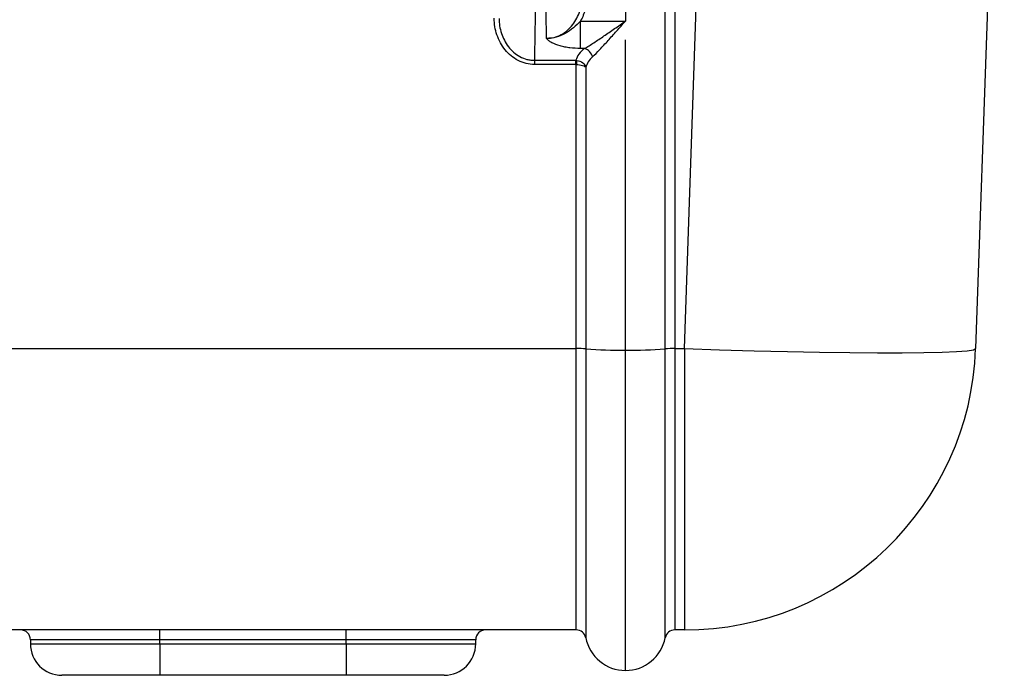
# Model space of a CAD drawing. Header units: millimetres. Extents: x 12 to 859, y 4 to 555.
# Tile 19 of 70: x 210 to 249, y 217 to 243. Entities that reach past the tile are written whole.
import ezdxf

# ---------------------------------------------------------------- set-up
doc = ezdxf.new("R2010")
doc.units = ezdxf.units.MM

msp = doc.modelspace()

# ---------------------------------------------------------------- linework, layer by layer
at = {"color": 7, "linetype": 'Continuous', "lineweight": 25}
for p, q in [((233.838, 264.607), (233.838, 242.751)), ((235.396, 229.894), (235.396, 263.984)), ((235.77, 263.994), (235.77, 229.905)), ((236.145, 229.905), (237.336, 263.994)), ((248.691, 262.065), (247.568, 229.905)), ((232.076, 242.751), (233.838, 242.751)), ((232.076, 241.674), (232.076, 242.751)), ((233.838, 229.85), (233.838, 242.018)), ((232.236, 241.674), (232.076, 241.674)), ((230.272, 241.209), (231.891, 241.209)), ((230.272, 241.209), (230.272, 241.047)), ((231.891, 241.047), (230.272, 241.047)), ((231.891, 241.047), (231.891, 241.209)), ((231.907, 229.905), (231.907, 241.047)), ((232.281, 240.927), (232.281, 229.894)), ((206.56, 229.905), (231.907, 229.905)), ((231.907, 218.874), (231.907, 229.905)), ((232.281, 229.894), (232.281, 218.567)), ((233.838, 217.287), (233.838, 229.85)), ((235.396, 218.567), (235.396, 229.894)), ((235.77, 229.905), (236.145, 229.905)), ((235.77, 229.905), (235.77, 218.874)), ((236.145, 229.905), (236.145, 218.874)), ((231.907, 218.874), (206.56, 218.874)), ((215.582, 218.493), (215.582, 218.874)), ((222.885, 218.493), (222.885, 218.874)), ((236.145, 218.874), (235.77, 218.874)), ((210.502, 218.493), (210.502, 218.334)), ((222.885, 218.493), (215.582, 218.493)), ((215.582, 218.334), (215.582, 218.493)), ((215.582, 218.334), (222.885, 218.334)), ((215.582, 218.334), (215.582, 217.096)), ((222.885, 218.334), (222.885, 218.493)), ((222.885, 218.334), (222.885, 217.096)), ((227.965, 218.334), (227.965, 218.493)), ((215.582, 217.096), (211.74, 217.096)), ((222.885, 217.096), (215.582, 217.096)), ((226.726, 217.096), (222.885, 217.096))]:
    msp.add_line(p, q, dxfattribs=at)
at = {"color": 8, "linetype": 'Continuous', "lineweight": 25}
for p, q in [((215.582, 218.493), (210.502, 218.493)), ((210.502, 218.334), (215.582, 218.334)), ((227.965, 218.493), (222.885, 218.493)), ((222.885, 218.334), (227.965, 218.334))]:
    msp.add_line(p, q, dxfattribs=at)
at = {"color": 7, "linetype": 'Continuous', "lineweight": 25, "flags": 128}
msp.add_lwpolyline([(236.145, 229.905), (237.521, 229.86), (238.877, 229.821), (240.193, 229.79), (241.45, 229.766), (242.63, 229.749), (243.715, 229.741), (244.691, 229.741), (245.541, 229.749), (246.255, 229.766), (246.822, 229.79), (247.234, 229.821), (247.484, 229.86), (247.568, 229.905)], dxfattribs=at)
at = {"color": 7, "linetype": 'Continuous', "lineweight": 25}
for centre, radius, start, end in [((232.086, 241.222), 0.476, 15.0229, 71.6618), ((262.518, 238.035), 30.758, 174.0814, 174.3809), ((231.978, 225.855), 4.051, 85.7112, 91.0024), ((233.543, 246.725), 16.878, 265.7112, 271.0024), ((234.134, 246.725), 16.878, 268.9976, 274.2888), ((235.699, 225.855), 4.051, 88.9976, 94.2888), ((236.145, 230.304), 11.43, 270, 358), ((210.121, 218.493), 0.381, 0, 90), ((228.346, 218.493), 0.381, 90, 180), ((231.907, 218.493), 0.381, 11.1599, 90), ((233.838, 218.874), 1.588, 191.1599, 270), ((233.838, 218.874), 1.588, 270, 348.8401), ((235.77, 218.493), 0.381, 90, 168.8401), ((211.74, 218.334), 1.238, 180, 270), ((226.726, 218.334), 1.238, 270, 0)]:
    msp.add_arc(centre, radius, start, end, dxfattribs=at)
for centre, major_axis, ratio, end_param in [((233.838, 241.054), (1.969, 0), 0.542099, 2.995917), ((233.838, 240.718), (1.588, 0), 0.680579, 2.946815)]:
    msp.add_ellipse(centre, major_axis=major_axis, ratio=ratio, start_param=2.522072, end_param=end_param, dxfattribs=at)
for points in [[(230.382, 247.435), (230.366, 245.36), (230.289, 243.284), (230.272, 241.209)], [(230.74, 242.07), (230.713, 243.858), (230.653, 245.646), (230.64, 247.435)], [(231.891, 241.209), (231.902, 241.209), (231.912, 241.208), (231.923, 241.207)], [(231.907, 241.047), (231.902, 241.047), (231.896, 241.047), (231.891, 241.047)]]:
    msp.add_open_spline(points, degree=3, dxfattribs=at)
for points, knots in [([(230.74, 242.07), (230.841, 242.07), (230.942, 242.083), (231.135, 242.133), (231.227, 242.169), (231.404, 242.264), (231.487, 242.323), (231.639, 242.454), (231.707, 242.528), (231.892, 242.767), (231.981, 242.943), (232.074, 243.229), (232.097, 243.326), (232.128, 243.522), (232.137, 243.621), (232.137, 243.722)], [0, 0, 0, 0, 0.125, 0.125, 0.25, 0.25, 0.375, 0.375, 0.5, 0.5, 0.75, 0.75, 0.875, 0.875, 1, 1, 1, 1]), ([(232.328, 243.727), (232.326, 243.556), (232.305, 243.387), (232.242, 243.14), (232.215, 243.058), (232.153, 242.901), (232.117, 242.824), (232.076, 242.751)], [0, 0, 0, 0, 0.5, 0.5, 0.75, 0.75, 1, 1, 1, 1]), ([(230.272, 241.047), (230.159, 241.047), (230.046, 241.062), (229.831, 241.115), (229.728, 241.154), (229.528, 241.256), (229.435, 241.318), (229.265, 241.458), (229.188, 241.537), (228.975, 241.798), (228.871, 241.992), (228.762, 242.309), (228.735, 242.418), (228.698, 242.636), (228.688, 242.747), (228.687, 242.859)], [0, 0, 0, 0, 0.125, 0.125, 0.25, 0.25, 0.375, 0.375, 0.5, 0.5, 0.75, 0.75, 0.875, 0.875, 1, 1, 1, 1]), ([(228.878, 242.854), (228.879, 242.755), (228.887, 242.655), (228.918, 242.46), (228.942, 242.362), (229.034, 242.078), (229.124, 241.902), (229.37, 241.585), (229.521, 241.451), (229.786, 241.308), (229.878, 241.272), (230.022, 241.235), (230.071, 241.225), (230.171, 241.212), (230.222, 241.209), (230.272, 241.209)], [0, 0, 0, 0, 0.125, 0.125, 0.25, 0.25, 0.5, 0.5, 0.75, 0.75, 0.875, 0.875, 0.9375, 0.9375, 1, 1, 1, 1]), ([(232.076, 242.751), (231.989, 242.655), (231.895, 242.566), (231.696, 242.403), (231.59, 242.329), (231.366, 242.204), (231.246, 242.153), (230.998, 242.085), (230.869, 242.067), (230.74, 242.07)], [0, 0, 0, 0, 0.25, 0.25, 0.5, 0.5, 0.75, 0.75, 1, 1, 1, 1]), ([(232.236, 241.674), (232.346, 241.738), (232.467, 241.814), (232.722, 241.981), (232.858, 242.072), (233.131, 242.257), (233.27, 242.353), (233.482, 242.501), (233.553, 242.55), (233.696, 242.65), (233.768, 242.701), (233.838, 242.751)], [0, 0, 0, 0, 0.25, 0.25, 0.5, 0.5, 0.75, 0.75, 0.875, 0.875, 1, 1, 1, 1]), ([(232.546, 241.345), (232.634, 241.429), (232.731, 241.529), (232.937, 241.746), (233.046, 241.865), (233.267, 242.107), (233.379, 242.232), (233.55, 242.425), (233.608, 242.49), (233.723, 242.62), (233.781, 242.686), (233.838, 242.751)], [0, 0, 0, 0, 0.25, 0.25, 0.5, 0.5, 0.75, 0.75, 0.875, 0.875, 1, 1, 1, 1]), ([(232.076, 241.674), (231.935, 241.674), (231.796, 241.682), (231.593, 241.707), (231.526, 241.718), (231.397, 241.743), (231.334, 241.758), (231.155, 241.808), (231.043, 241.85), (230.904, 241.923), (230.862, 241.95), (230.808, 241.993), (230.792, 242.008), (230.763, 242.038), (230.75, 242.054), (230.74, 242.07)], [0, 0, 0, 0, 0.25, 0.25, 0.375, 0.375, 0.5, 0.5, 0.75, 0.75, 0.875, 0.875, 0.9375, 0.9375, 1, 1, 1, 1]), ([(231.907, 241.047), (231.997, 241.042), (232.085, 241.027), (232.218, 240.984), (232.264, 240.955), (232.281, 240.927)], [0, 0, 0, 0, 0.5, 0.5, 1, 1, 1, 1]), ([(231.923, 241.207), (232.013, 241.196), (232.099, 241.161), (232.226, 241.06), (232.269, 240.993), (232.281, 240.927)], [0, 0, 0, 0, 0.5, 0.5, 1, 1, 1, 1])]:
    msp.add_open_spline(points, degree=3, knots=knots, dxfattribs=at)

doc.saveas('drawing.dxf')
